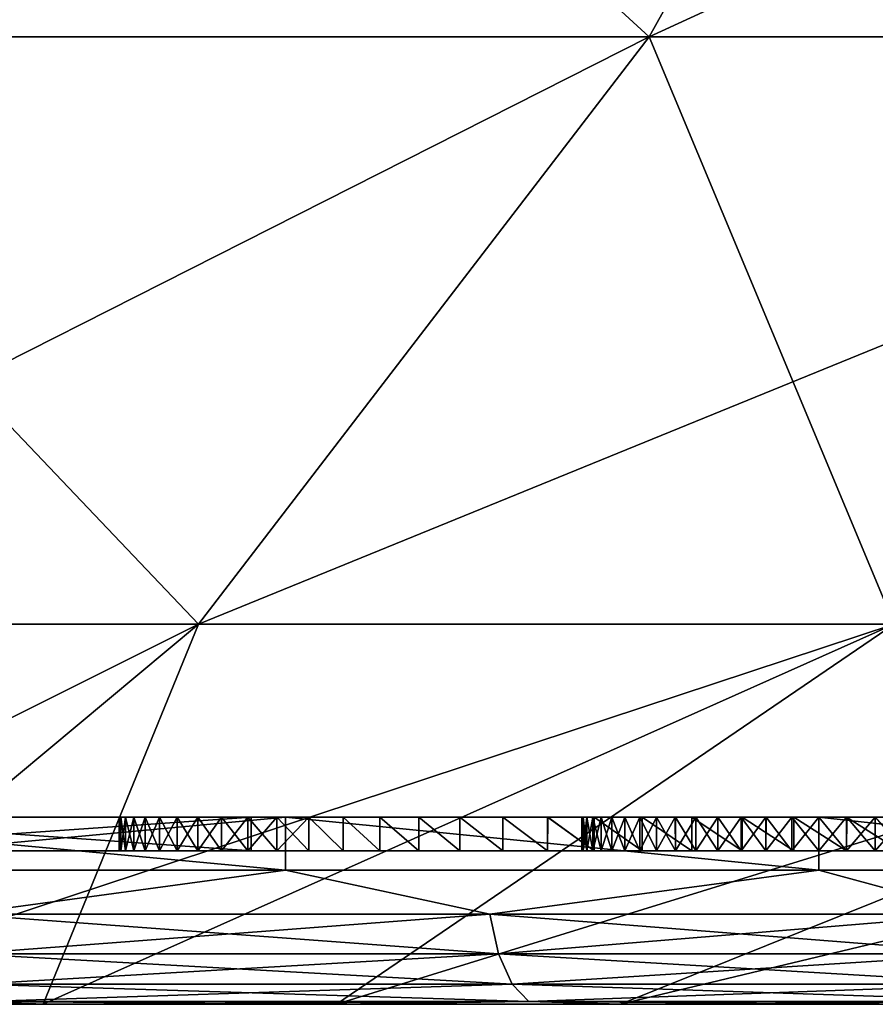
# Model space of a CAD drawing. Header units: metres. Extents: x -109 to 109, y -108 to 40.
# Tile 168 of 230: x 77.82 to 79.08, y -108.23 to -106.77. Entities that reach past the tile are written whole.
import ezdxf

# ---------------------------------------------------------------- set-up
doc = ezdxf.new("R2010")
doc.units = ezdxf.units.M
doc.layers.add('solid_K_24_42_17_000C74_XXXX', color=7, linetype='CONTINUOUS')

msp = doc.modelspace()

# ---------------------------------------------------------------- linework, layer by layer
at = {"layer": 'solid_K_24_42_17_000C74_XXXX'}
for points in [[(79.402718, -105.622948, -16.462139), (78.749039, -106.793419, -12.754913), (77.253075, -106.793419, -12.929766)], [(77.471954, -105.622948, -16.687813), (79.402718, -105.622948, -16.462139), (77.253075, -106.793419, -12.929766)], [(77.471954, -105.622948, 16.687813), (77.253075, -106.793419, 12.929766), (78.749039, -106.793419, 12.754913)], [(79.402718, -105.622948, 16.462139), (77.471954, -105.622948, 16.687813), (78.749039, -106.793419, 12.754913)], [(81.294228, -105.622948, -16.013844), (80.214584, -106.793419, -12.407572), (78.749039, -106.793419, -12.754913)], [(79.402718, -105.622948, -16.462139), (81.294228, -105.622948, -16.013844), (78.749039, -106.793419, -12.754913)], [(79.402718, -105.622948, 16.462139), (78.749039, -106.793419, 12.754913), (80.214584, -106.793419, 12.407572)], [(78.749039, -106.793419, -12.754913), (78.081367, -107.663673, -8.968398), (77.02951, -107.663673, -9.091343)], [(77.253075, -106.793419, -12.929766), (78.749039, -106.793419, -12.754913), (77.02951, -107.663673, -9.091343)], [(77.253075, -106.793419, 12.929766), (77.02951, -107.663673, 9.091343), (78.081367, -107.663673, 8.968398)], [(78.749039, -106.793419, 12.754913), (77.253075, -106.793419, 12.929766), (78.081367, -107.663673, 8.968398)], [(80.214584, -106.793419, -12.407572), (79.111847, -107.663673, -8.724172), (78.081367, -107.663673, -8.968398)], [(78.749039, -106.793419, -12.754913), (80.214584, -106.793419, -12.407572), (78.081367, -107.663673, -8.968398)], [(78.749039, -106.793419, 12.754913), (78.081367, -107.663673, 8.968398), (79.111847, -107.663673, 8.724172)], [(80.214584, -106.793419, 12.407572), (78.749039, -106.793419, 12.754913), (79.111847, -107.663673, 8.724172)], [(76.955063, -108.226677, -5.201014), (77.02951, -107.663673, -9.091343), (78.081367, -107.663673, -8.968398)], [(77.406631, -108.226677, -5.141561), (76.955063, -108.226677, -5.201014), (78.081367, -107.663673, -8.968398)], [(77.406563, -108.226677, 5.141572), (78.081367, -107.663673, 8.968398), (77.02951, -107.663673, 9.091343)], [(77.406563, -108.226677, 5.141572), (77.851234, -108.226677, 5.042994), (78.081367, -107.663673, 8.968398)], [(77.406631, -108.226677, -5.141561), (78.081367, -107.663673, -8.968398), (79.111847, -107.663673, -8.724172)], [(77.851303, -108.226677, -5.042977), (77.406631, -108.226677, -5.141561), (79.111847, -107.663673, -8.724172)], [(77.851234, -108.226677, 5.042994), (79.111847, -107.663673, 8.724172), (78.081367, -107.663673, 8.968398)], [(77.851234, -108.226677, 5.042994), (78.285622, -108.226677, 4.906036), (79.111847, -107.663673, 8.724172)], [(78.285683, -108.226677, -4.906013), (77.851303, -108.226677, -5.042977), (79.111847, -107.663673, -8.724172)], [(78.285622, -108.226677, 4.906036), (80.107002, -107.663673, 8.361965), (79.111847, -107.663673, 8.724172)], [(78.285622, -108.226677, 4.906036), (78.706413, -108.226677, 4.73174), (80.107002, -107.663673, 8.361965)], [(78.285683, -108.226677, -4.906013), (79.111847, -107.663673, -8.724172), (80.107002, -107.663673, -8.361965)], [(78.706474, -108.226677, -4.731712), (78.285683, -108.226677, -4.906013), (80.107002, -107.663673, -8.361965)], [(78.706413, -108.226677, 4.73174), (79.110413, -108.226677, 4.521433), (80.107002, -107.663673, 8.361965)], [(78.706474, -108.226677, -4.731712), (80.107002, -107.663673, -8.361965), (81.053375, -107.663673, -7.886677)], [(79.110474, -108.226677, -4.5214), (78.706474, -108.226677, -4.731712), (81.053375, -107.663673, -7.886677)], [(77.368256, -108.027771, -4.924036), (78.21006, -107.949371, -4.698476), (77.368202, -107.949371, -4.924044)], [(77.442856, -107.949371, -1.5), (77.368202, -107.949371, -4.924044), (78.21006, -107.949371, -4.698476)], [(78.210075, -108.027771, 4.698472), (77.368202, -107.949371, 4.924044), (78.21006, -107.949371, 4.698476)], [(78.159096, -107.949371, 1.5), (78.21006, -107.949371, 4.698476), (77.368202, -107.949371, 4.924044)], [(78.210075, -108.027771, 4.698472), (77.368217, -108.027771, 4.924043), (77.368202, -107.949371, 4.924044)], [(77.454109, -107.949371, 1.5), (78.159096, -107.949371, 1.5), (77.368202, -107.949371, 4.924044)], [(77.368256, -108.027771, -4.924036), (78.210121, -108.027771, -4.698457), (78.21006, -107.949371, -4.698476)], [(77.965988, -107.949371, -0.08642), (77.442856, -107.949371, -1.5), (78.21006, -107.949371, -4.698476)], [(78.023552, -107.949371, 0.425948), (78.159096, -107.949371, 1.5), (77.442856, -107.949371, -1.5)], [(77.442856, -107.999374, -1.5), (77.442856, -107.949371, -1.5), (78.159096, -107.949371, 1.5)], [(78.002098, -107.949371, 0.342618), (78.023552, -107.949371, 0.425948), (77.442856, -107.949371, -1.5)], [(77.985291, -107.949371, 0.258033), (78.002098, -107.949371, 0.342618), (77.442856, -107.949371, -1.5)], [(77.973251, -107.949371, 0.172505), (77.985291, -107.949371, 0.258033), (77.442856, -107.949371, -1.5)], [(77.965988, -107.949371, 0.086334), (77.973251, -107.949371, 0.172505), (77.442856, -107.949371, -1.5)], [(77.963577, -107.949371, -0.000043), (77.965988, -107.949371, 0.086334), (77.442856, -107.949371, -1.5)], [(77.965988, -107.949371, -0.08642), (77.963577, -107.949371, -0.000043), (77.442856, -107.949371, -1.5)], [(78.159096, -107.999374, 1.5), (77.442856, -107.999374, -1.5), (78.159096, -107.949371, 1.5)], [(78.159096, -107.999374, 1.5), (78.159096, -107.949371, 1.5), (77.454109, -107.949371, 1.5)], [(77.454109, -107.999374, 1.5), (78.159096, -107.999374, 1.5), (77.454109, -107.949371, 1.5)], [(77.963577, -107.999374), (77.965988, -107.949371, 0.086334), (77.963577, -107.949371, -0.000043)], [(77.963577, -107.999374), (77.965988, -107.999374, 0.086374), (77.965988, -107.949371, 0.086334)], [(77.965988, -107.999374, -0.086374), (77.963577, -107.949371, -0.000043), (77.965988, -107.949371, -0.08642)], [(77.965988, -107.999374, -0.086374), (77.963577, -107.999374), (77.963577, -107.949371, -0.000043)], [(77.973259, -107.949371, -0.1726), (77.965988, -107.949371, -0.08642), (78.21006, -107.949371, -4.698476)], [(77.965988, -107.999374, 0.086374), (77.973251, -107.949371, 0.172505), (77.965988, -107.949371, 0.086334)], [(77.965988, -107.999374, 0.086374), (77.973251, -107.999374, 0.172547), (77.973251, -107.949371, 0.172505)], [(77.973251, -107.999374, -0.172547), (77.965988, -107.949371, -0.08642), (77.973259, -107.949371, -0.1726)], [(77.973251, -107.999374, -0.172547), (77.965988, -107.999374, -0.086374), (77.965988, -107.949371, -0.08642)], [(77.973251, -107.999374, 0.172547), (77.985291, -107.949371, 0.258033), (77.973251, -107.949371, 0.172505)], [(77.973251, -107.999374, 0.172547), (77.985298, -107.999374, 0.258073), (77.985291, -107.949371, 0.258033)], [(77.985298, -107.999374, -0.258073), (77.973251, -107.999374, -0.172547), (77.973259, -107.949371, -0.1726)], [(77.985306, -107.949371, -0.25813), (77.973259, -107.949371, -0.1726), (78.21006, -107.949371, -4.698476)], [(77.985298, -107.999374, -0.258073), (77.973259, -107.949371, -0.1726), (77.985306, -107.949371, -0.25813)], [(77.985298, -107.999374, 0.258073), (78.002098, -107.949371, 0.342618), (77.985291, -107.949371, 0.258033)], [(77.985298, -107.999374, 0.258073), (78.002106, -107.999374, 0.342651), (78.002098, -107.949371, 0.342618)], [(78.002106, -107.999374, -0.342651), (77.985298, -107.999374, -0.258073), (77.985306, -107.949371, -0.25813)], [(78.002113, -107.949371, -0.3427), (77.985306, -107.949371, -0.25813), (78.21006, -107.949371, -4.698476)], [(78.002106, -107.999374, -0.342651), (77.985306, -107.949371, -0.25813), (78.002113, -107.949371, -0.3427)], [(78.002106, -107.999374, 0.342651), (78.023552, -107.949371, 0.425948), (78.002098, -107.949371, 0.342618)], [(78.002106, -107.999374, 0.342651), (78.02356, -107.999374, 0.425974), (78.023552, -107.949371, 0.425948)], [(78.02356, -107.999374, -0.425974), (78.002106, -107.999374, -0.342651), (78.002113, -107.949371, -0.3427)], [(78.023575, -107.949371, -0.426021), (78.002113, -107.949371, -0.3427), (78.21006, -107.949371, -4.698476)], [(78.02356, -107.999374, -0.425974), (78.002113, -107.949371, -0.3427), (78.023575, -107.949371, -0.426021)], [(78.023552, -107.949371, 0.425948), (78.049652, -107.949371, 0.507892), (78.159096, -107.949371, 1.5)], [(78.02356, -107.999374, 0.425974), (78.049652, -107.949371, 0.507892), (78.023552, -107.949371, 0.425948)], [(78.02356, -107.999374, 0.425974), (78.04966, -107.999374, 0.507921), (78.049652, -107.949371, 0.507892)], [(78.04966, -107.999374, -0.507921), (78.02356, -107.999374, -0.425974), (78.023575, -107.949371, -0.426021)], [(78.049683, -107.949371, -0.507985), (78.023575, -107.949371, -0.426021), (78.21006, -107.949371, -4.698476)], [(78.04966, -107.999374, -0.507921), (78.023575, -107.949371, -0.426021), (78.049683, -107.949371, -0.507985)], [(78.049652, -107.949371, 0.507892), (78.080185, -107.949371, 0.587986), (78.159096, -107.949371, 1.5)], [(78.04966, -107.999374, 0.507921), (78.080185, -107.949371, 0.587986), (78.049652, -107.949371, 0.507892)], [(78.04966, -107.999374, 0.507921), (78.0802, -107.999374, 0.588015), (78.080185, -107.949371, 0.587986)], [(78.0802, -107.999374, -0.588015), (78.04966, -107.999374, -0.507921), (78.049683, -107.949371, -0.507985)], [(78.080231, -107.949371, -0.588086), (78.049683, -107.949371, -0.507985), (78.21006, -107.949371, -4.698476)], [(78.0802, -107.999374, -0.588015), (78.049683, -107.949371, -0.507985), (78.080231, -107.949371, -0.588086)], [(78.080185, -107.949371, 0.587986), (78.115128, -107.949371, 0.66609), (78.159096, -107.949371, 1.5)], [(78.0802, -107.999374, 0.588015), (78.115128, -107.949371, 0.66609), (78.080185, -107.949371, 0.587986)], [(78.0802, -107.999374, 0.588015), (78.115135, -107.999374, 0.666109), (78.115128, -107.949371, 0.66609)], [(78.115135, -107.999374, -0.666109), (78.0802, -107.999374, -0.588015), (78.080231, -107.949371, -0.588086)], [(78.115158, -107.949371, -0.666161), (78.080231, -107.949371, -0.588086), (78.21006, -107.949371, -4.698476)], [(78.115135, -107.999374, -0.666109), (78.080231, -107.949371, -0.588086), (78.115158, -107.949371, -0.666161)], [(78.115128, -107.949371, 0.66609), (78.154228, -107.949371, 0.741805), (78.159096, -107.949371, 1.5)], [(78.115135, -107.999374, 0.666109), (78.154228, -107.949371, 0.741805), (78.115128, -107.949371, 0.66609)], [(78.115135, -107.999374, 0.666109), (78.154236, -107.999374, 0.741816), (78.154228, -107.949371, 0.741805)], [(78.154236, -107.999374, -0.741816), (78.115135, -107.999374, -0.666109), (78.115158, -107.949371, -0.666161)], [(78.154259, -107.949371, -0.741862), (78.115158, -107.949371, -0.666161), (78.21006, -107.949371, -4.698476)], [(78.154236, -107.999374, -0.741816), (78.115158, -107.949371, -0.666161), (78.154259, -107.949371, -0.741862)], [(78.154228, -107.949371, 0.741805), (78.197456, -107.949371, 0.815048), (78.159096, -107.949371, 1.5)], [(78.154236, -107.999374, 0.741816), (78.197456, -107.949371, 0.815048), (78.154228, -107.949371, 0.741805)], [(78.154236, -107.999374, 0.741816), (78.197464, -107.999374, 0.815057), (78.197456, -107.949371, 0.815048)], [(78.197464, -107.999374, -0.815057), (78.154236, -107.999374, -0.741816), (78.154259, -107.949371, -0.741862)], [(78.19751, -107.949371, -0.815127), (78.154259, -107.949371, -0.741862), (78.21006, -107.949371, -4.698476)], [(78.197464, -107.999374, -0.815057), (78.154259, -107.949371, -0.741862), (78.19751, -107.949371, -0.815127)], [(78.197456, -107.949371, 0.815048), (78.21006, -107.949371, 4.698476), (78.159096, -107.949371, 1.5)], [(78.197456, -107.949371, 0.815048), (78.244522, -107.949371, 0.885439), (78.21006, -107.949371, 4.698476)], [(78.197464, -107.999374, 0.815057), (78.244522, -107.949371, 0.885439), (78.197456, -107.949371, 0.815048)], [(78.197464, -107.999374, 0.815057), (78.24453, -107.999374, 0.885446), (78.244522, -107.949371, 0.885439)], [(78.24453, -107.999374, -0.885446), (78.197464, -107.999374, -0.815057), (78.19751, -107.949371, -0.815127)], [(78.244583, -107.949371, -0.885521), (78.19751, -107.949371, -0.815127), (78.21006, -107.949371, -4.698476)], [(78.24453, -107.999374, -0.885446), (78.19751, -107.949371, -0.815127), (78.244583, -107.949371, -0.885521)], [(79.000015, -108.027771, -4.330121), (78.999969, -107.949371, -4.330141), (78.21006, -107.949371, -4.698476)], [(78.244583, -107.949371, -0.885521), (78.21006, -107.949371, -4.698476), (78.999969, -107.949371, -4.330141)], [(78.210121, -108.027771, -4.698457), (79.000015, -108.027771, -4.330121), (78.21006, -107.949371, -4.698476)], [(78.999977, -108.027771, 4.330142), (78.21006, -107.949371, 4.698476), (78.999969, -107.949371, 4.330141)], [(78.963326, -107.949371, 1.424187), (78.999969, -107.949371, 4.330141), (78.21006, -107.949371, 4.698476)], [(78.999977, -108.027771, 4.330142), (78.210075, -108.027771, 4.698472), (78.21006, -107.949371, 4.698476)], [(78.886772, -107.949371, 1.39567), (78.963326, -107.949371, 1.424187), (78.21006, -107.949371, 4.698476)], [(78.811829, -107.949371, 1.362758), (78.886772, -107.949371, 1.39567), (78.21006, -107.949371, 4.698476)], [(78.73851, -107.949371, 1.325446), (78.811829, -107.949371, 1.362758), (78.21006, -107.949371, 4.698476)], [(78.667366, -107.949371, 1.283973), (78.73851, -107.949371, 1.325446), (78.21006, -107.949371, 4.698476)], [(78.598442, -107.949371, 1.238356), (78.667366, -107.949371, 1.283973), (78.21006, -107.949371, 4.698476)], [(78.532059, -107.949371, 1.188749), (78.598442, -107.949371, 1.238356), (78.21006, -107.949371, 4.698476)], [(78.468216, -107.949371, 1.135162), (78.532059, -107.949371, 1.188749), (78.21006, -107.949371, 4.698476)], [(78.407433, -107.949371, 1.077947), (78.468216, -107.949371, 1.135162), (78.21006, -107.949371, 4.698476)], [(78.349724, -107.949371, 1.017118), (78.407433, -107.949371, 1.077947), (78.21006, -107.949371, 4.698476)], [(78.29541, -107.949371, 0.952935), (78.349724, -107.949371, 1.017118), (78.21006, -107.949371, 4.698476)], [(78.244522, -107.949371, 0.885439), (78.29541, -107.949371, 0.952935), (78.21006, -107.949371, 4.698476)], [(78.295418, -107.999374, 0.952938), (78.29541, -107.949371, 0.952935), (78.244522, -107.949371, 0.885439)], [(78.24453, -107.999374, 0.885446), (78.295418, -107.999374, 0.952938), (78.244522, -107.949371, 0.885439)], [(78.295418, -107.999374, -0.952938), (78.24453, -107.999374, -0.885446), (78.244583, -107.949371, -0.885521)], [(78.295456, -107.949371, -0.952988), (78.244583, -107.949371, -0.885521), (78.999969, -107.949371, -4.330141)], [(78.295418, -107.999374, -0.952938), (78.244583, -107.949371, -0.885521), (78.295456, -107.949371, -0.952988)], [(78.349724, -107.999374, 1.017118), (78.349724, -107.949371, 1.017118), (78.29541, -107.949371, 0.952935)], [(78.295418, -107.999374, 0.952938), (78.349724, -107.999374, 1.017118), (78.29541, -107.949371, 0.952935)], [(78.349724, -107.999374, -1.017118), (78.295418, -107.999374, -0.952938), (78.295456, -107.949371, -0.952988)], [(78.349762, -107.949371, -1.017156), (78.295456, -107.949371, -0.952988), (78.999969, -107.949371, -4.330141)], [(78.349724, -107.999374, -1.017118), (78.295456, -107.949371, -0.952988), (78.349762, -107.949371, -1.017156)], [(78.407433, -107.999374, 1.077944), (78.407433, -107.949371, 1.077947), (78.349724, -107.949371, 1.017118)], [(78.349724, -107.999374, 1.017118), (78.407433, -107.999374, 1.077944), (78.349724, -107.949371, 1.017118)], [(78.407433, -107.999374, -1.077944), (78.349724, -107.999374, -1.017118), (78.349762, -107.949371, -1.017156)], [(78.407486, -107.949371, -1.077993), (78.349762, -107.949371, -1.017156), (78.999969, -107.949371, -4.330141)], [(78.407433, -107.999374, -1.077944), (78.349762, -107.949371, -1.017156), (78.407486, -107.949371, -1.077993)], [(78.468216, -107.999374, 1.135158), (78.468216, -107.949371, 1.135162), (78.407433, -107.949371, 1.077947)], [(78.407433, -107.999374, 1.077944), (78.468216, -107.999374, 1.135158), (78.407433, -107.949371, 1.077947)], [(78.468216, -107.999374, -1.135158), (78.407433, -107.999374, -1.077944), (78.407486, -107.949371, -1.077993)], [(78.468262, -107.949371, -1.135206), (78.407486, -107.949371, -1.077993), (78.999969, -107.949371, -4.330141)], [(78.468216, -107.999374, -1.135158), (78.407486, -107.949371, -1.077993), (78.468262, -107.949371, -1.135206)], [(78.532051, -107.999374, 1.188745), (78.532059, -107.949371, 1.188749), (78.468216, -107.949371, 1.135162)], [(78.468216, -107.999374, 1.135158), (78.532051, -107.999374, 1.188745), (78.468216, -107.949371, 1.135162)], [(78.532051, -107.999374, -1.188745), (78.468216, -107.999374, -1.135158), (78.468262, -107.949371, -1.135206)], [(78.532089, -107.949371, -1.188778), (78.468262, -107.949371, -1.135206), (78.999969, -107.949371, -4.330141)], [(78.532051, -107.999374, -1.188745), (78.468262, -107.949371, -1.135206), (78.532089, -107.949371, -1.188778)], [(78.532051, -107.999374, 1.188745), (78.598442, -107.999374, 1.238352), (78.532059, -107.949371, 1.188749)], [(78.598442, -107.999374, -1.238352), (78.532051, -107.999374, -1.188745), (78.532089, -107.949371, -1.188778)], [(78.598442, -107.999374, 1.238352), (78.598442, -107.949371, 1.238356), (78.532059, -107.949371, 1.188749)], [(78.59848, -107.949371, -1.238378), (78.532089, -107.949371, -1.188778), (78.999969, -107.949371, -4.330141)], [(78.598442, -107.999374, -1.238352), (78.532089, -107.949371, -1.188778), (78.59848, -107.949371, -1.238378)], [(78.667358, -107.999374, 1.283969), (78.667366, -107.949371, 1.283973), (78.598442, -107.949371, 1.238356)], [(78.598442, -107.999374, 1.238352), (78.667358, -107.999374, 1.283969), (78.598442, -107.949371, 1.238356)], [(78.667358, -107.999374, -1.283969), (78.598442, -107.999374, -1.238352), (78.59848, -107.949371, -1.238378)], [(78.667404, -107.949371, -1.283995), (78.59848, -107.949371, -1.238378), (78.999969, -107.949371, -4.330141)], [(78.667358, -107.999374, -1.283969), (78.59848, -107.949371, -1.238378), (78.667404, -107.949371, -1.283995)], [(78.651115, -107.949371, 0.058838), (78.649284, -107.949371, 0.000206), (78.6511, -107.949371, -0.058483)], [(78.649284, -107.999374), (78.6511, -107.949371, -0.058483), (78.649284, -107.949371, 0.000206)], [(78.649284, -107.999374), (78.651108, -107.999374, -0.058647), (78.6511, -107.949371, -0.058483)], [(78.651108, -107.999374, 0.058647), (78.649284, -107.949371, 0.000206), (78.651115, -107.949371, 0.058838)], [(78.651108, -107.999374, 0.058647), (78.649284, -107.999374), (78.649284, -107.949371, 0.000206)], [(78.651115, -107.949371, 0.058838), (78.6511, -107.949371, -0.058483), (78.656487, -107.949371, -0.116837)], [(78.651108, -107.999374, -0.058647), (78.656487, -107.949371, -0.116837), (78.6511, -107.949371, -0.058483)], [(78.651108, -107.999374, -0.058647), (78.656502, -107.999374, -0.116969), (78.656487, -107.949371, -0.116837)], [(78.656502, -107.999374, 0.116969), (78.651108, -107.999374, 0.058647), (78.651115, -107.949371, 0.058838)], [(78.656525, -107.949371, 0.117127), (78.651115, -107.949371, 0.058838), (78.656487, -107.949371, -0.116837)], [(78.656502, -107.999374, 0.116969), (78.651115, -107.949371, 0.058838), (78.656525, -107.949371, 0.117127)], [(78.656525, -107.949371, 0.117127), (78.656487, -107.949371, -0.116837), (78.665443, -107.949371, -0.174448)], [(78.656502, -107.999374, -0.116969), (78.665443, -107.949371, -0.174448), (78.656487, -107.949371, -0.116837)], [(78.656502, -107.999374, -0.116969), (78.665482, -107.999374, -0.174646), (78.665443, -107.949371, -0.174448)], [(78.665482, -107.999374, 0.174646), (78.656502, -107.999374, 0.116969), (78.656525, -107.949371, 0.117127)], [(78.665504, -107.949371, 0.174763), (78.656525, -107.949371, 0.117127), (78.665443, -107.949371, -0.174448)], [(78.665482, -107.999374, 0.174646), (78.656525, -107.949371, 0.117127), (78.665504, -107.949371, 0.174763)], [(78.665504, -107.949371, 0.174763), (78.665443, -107.949371, -0.174448), (78.677849, -107.949371, -0.231077)], [(78.665482, -107.999374, -0.174646), (78.677849, -107.949371, -0.231077), (78.665443, -107.949371, -0.174448)], [(78.665482, -107.999374, -0.174646), (78.677917, -107.999374, -0.231339), (78.677849, -107.949371, -0.231077)], [(78.677917, -107.999374, 0.231339), (78.665482, -107.999374, 0.174646), (78.665504, -107.949371, 0.174763)], [(78.677933, -107.949371, 0.231427), (78.665504, -107.949371, 0.174763), (78.677849, -107.949371, -0.231077)], [(78.677917, -107.999374, 0.231339), (78.665504, -107.949371, 0.174763), (78.677933, -107.949371, 0.231427)], [(78.667358, -107.999374, 1.283969), (78.738503, -107.999374, 1.325441), (78.667366, -107.949371, 1.283973)], [(78.738503, -107.999374, -1.325441), (78.667358, -107.999374, -1.283969), (78.667404, -107.949371, -1.283995)], [(78.738503, -107.999374, 1.325441), (78.73851, -107.949371, 1.325446), (78.667366, -107.949371, 1.283973)], [(78.738541, -107.949371, -1.325464), (78.667404, -107.949371, -1.283995), (78.999969, -107.949371, -4.330141)], [(78.738503, -107.999374, -1.325441), (78.667404, -107.949371, -1.283995), (78.738541, -107.949371, -1.325464)], [(78.677933, -107.949371, 0.231427), (78.677849, -107.949371, -0.231077), (78.693657, -107.949371, -0.286455)], [(78.677917, -107.999374, -0.231339), (78.693657, -107.949371, -0.286455), (78.677849, -107.949371, -0.231077)], [(78.677917, -107.999374, -0.231339), (78.693718, -107.999374, -0.286677), (78.693657, -107.949371, -0.286455)], [(78.693718, -107.999374, 0.286677), (78.677917, -107.999374, 0.231339), (78.677933, -107.949371, 0.231427)], [(78.693756, -107.949371, 0.286785), (78.677933, -107.949371, 0.231427), (78.693657, -107.949371, -0.286455)], [(78.693718, -107.999374, 0.286677), (78.677933, -107.949371, 0.231427), (78.693756, -107.949371, 0.286785)], [(78.693756, -107.949371, 0.286785), (78.693657, -107.949371, -0.286455), (78.712677, -107.949371, -0.340271)], [(78.693718, -107.999374, -0.286677), (78.712677, -107.949371, -0.340271), (78.693657, -107.949371, -0.286455)], [(78.693718, -107.999374, -0.286677), (78.712746, -107.999374, -0.34044), (78.712677, -107.949371, -0.340271)], [(78.712746, -107.999374, 0.34044), (78.693718, -107.999374, 0.286677), (78.693756, -107.949371, 0.286785)], [(78.712791, -107.949371, 0.340568), (78.693756, -107.949371, 0.286785), (78.712677, -107.949371, -0.340271)], [(78.712746, -107.999374, 0.34044), (78.693756, -107.949371, 0.286785), (78.712791, -107.949371, 0.340568)], [(78.712791, -107.949371, 0.340568), (78.712677, -107.949371, -0.340271), (78.734779, -107.949371, -0.392178)], [(78.712746, -107.999374, -0.34044), (78.734779, -107.949371, -0.392178), (78.712677, -107.949371, -0.340271)], [(78.712746, -107.999374, -0.34044), (78.734863, -107.999374, -0.392357), (78.734779, -107.949371, -0.392178)], [(78.734863, -107.999374, 0.392357), (78.712746, -107.999374, 0.34044), (78.712791, -107.949371, 0.340568)], [(78.734901, -107.949371, 0.39245), (78.712791, -107.949371, 0.340568), (78.734779, -107.949371, -0.392178)], [(78.734863, -107.999374, 0.392357), (78.712791, -107.949371, 0.340568), (78.734901, -107.949371, 0.39245)], [(78.734901, -107.949371, 0.39245), (78.734779, -107.949371, -0.392178), (78.759773, -107.949371, -0.442017)], [(78.734863, -107.999374, -0.392357), (78.759773, -107.949371, -0.442017), (78.734779, -107.949371, -0.392178)], [(78.734863, -107.999374, -0.392357), (78.75988, -107.999374, -0.442217), (78.759773, -107.949371, -0.442017)], [(78.75988, -107.999374, 0.442217), (78.734863, -107.999374, 0.392357), (78.734901, -107.949371, 0.39245)], [(78.759911, -107.949371, 0.442273), (78.734901, -107.949371, 0.39245), (78.759773, -107.949371, -0.442017)], [(78.75988, -107.999374, 0.442217), (78.734901, -107.949371, 0.39245), (78.759911, -107.949371, 0.442273)], [(78.738503, -107.999374, 1.325441), (78.811813, -107.999374, 1.362752), (78.73851, -107.949371, 1.325446)], [(78.811813, -107.999374, -1.362752), (78.738503, -107.999374, -1.325441), (78.738541, -107.949371, -1.325464)], [(78.811813, -107.999374, 1.362752), (78.811829, -107.949371, 1.362758), (78.73851, -107.949371, 1.325446)], [(78.811852, -107.949371, -1.362771), (78.738541, -107.949371, -1.325464), (78.999969, -107.949371, -4.330141)], [(78.811813, -107.999374, -1.362752), (78.738541, -107.949371, -1.325464), (78.811852, -107.949371, -1.362771)], [(78.759911, -107.949371, 0.442273), (78.759773, -107.949371, -0.442017), (78.787506, -107.949371, -0.489567)], [(78.75988, -107.999374, -0.442217), (78.787506, -107.949371, -0.489567), (78.759773, -107.949371, -0.442017)], [(78.75988, -107.999374, -0.442217), (78.787636, -107.999374, -0.489773), (78.787506, -107.949371, -0.489567)], [(78.787636, -107.999374, 0.489773), (78.75988, -107.999374, 0.442217), (78.759911, -107.949371, 0.442273)], [(78.787674, -107.949371, 0.489835), (78.759911, -107.949371, 0.442273), (78.787506, -107.949371, -0.489567)], [(78.787636, -107.999374, 0.489773), (78.759911, -107.949371, 0.442273), (78.787674, -107.949371, 0.489835)], [(78.787674, -107.949371, 0.489835), (78.787506, -107.949371, -0.489567), (78.817764, -107.949371, -0.534669)], [(78.787636, -107.999374, -0.489773), (78.817764, -107.949371, -0.534669), (78.787506, -107.949371, -0.489567)], [(78.787636, -107.999374, -0.489773), (78.817909, -107.999374, -0.534867), (78.817764, -107.949371, -0.534669)], [(78.817909, -107.999374, 0.534867), (78.787636, -107.999374, 0.489773), (78.787674, -107.949371, 0.489835)], [(78.817963, -107.949371, 0.534942), (78.787674, -107.949371, 0.489835), (78.817764, -107.949371, -0.534669)], [(78.817909, -107.999374, 0.534867), (78.787674, -107.949371, 0.489835), (78.817963, -107.949371, 0.534942)], [(78.811813, -107.999374, 1.362752), (78.886757, -107.999374, 1.395664), (78.811829, -107.949371, 1.362758)], [(78.886757, -107.999374, -1.395664), (78.811813, -107.999374, -1.362752), (78.811852, -107.949371, -1.362771)], [(78.886757, -107.999374, 1.395664), (78.886772, -107.949371, 1.39567), (78.811829, -107.949371, 1.362758)], [(78.886795, -107.949371, -1.395678), (78.811852, -107.949371, -1.362771), (78.999969, -107.949371, -4.330141)], [(78.886757, -107.999374, -1.395664), (78.811852, -107.949371, -1.362771), (78.886795, -107.949371, -1.395678)], [(78.817963, -107.949371, 0.534942), (78.817764, -107.949371, -0.534669), (78.850357, -107.949371, -0.577122)], [(78.817909, -107.999374, -0.534867), (78.850357, -107.949371, -0.577122), (78.817764, -107.949371, -0.534669)], [(78.817909, -107.999374, -0.534867), (78.850479, -107.999374, -0.577279), (78.850357, -107.949371, -0.577122)], [(78.850479, -107.999374, 0.577279), (78.817909, -107.999374, 0.534867), (78.817963, -107.949371, 0.534942)], [(78.85054, -107.949371, 0.577347), (78.817963, -107.949371, 0.534942), (78.850357, -107.949371, -0.577122)], [(78.850479, -107.999374, 0.577279), (78.817963, -107.949371, 0.534942), (78.85054, -107.949371, 0.577347)], [(78.85054, -107.949371, 0.577347), (78.850357, -107.949371, -0.577122), (78.885071, -107.949371, -0.616831)], [(78.850479, -107.999374, -0.577279), (78.885071, -107.949371, -0.616831), (78.850357, -107.949371, -0.577122)], [(78.850479, -107.999374, -0.577279), (78.885185, -107.999374, -0.616952), (78.885071, -107.949371, -0.616831)], [(78.885185, -107.999374, 0.616952), (78.850479, -107.999374, 0.577279), (78.85054, -107.949371, 0.577347)], [(78.885239, -107.949371, 0.617007), (78.85054, -107.949371, 0.577347), (78.885071, -107.949371, -0.616831)], [(78.885185, -107.999374, 0.616952), (78.85054, -107.949371, 0.577347), (78.885239, -107.949371, 0.617007)], [(78.885239, -107.949371, 0.617007), (78.885071, -107.949371, -0.616831), (78.921692, -107.949371, -0.653643)], [(78.885185, -107.999374, -0.616952), (78.921692, -107.949371, -0.653643), (78.885071, -107.949371, -0.616831)], [(78.885185, -107.999374, -0.616952), (78.921844, -107.999374, -0.653784), (78.921692, -107.949371, -0.653643)], [(78.921844, -107.999374, 0.653784), (78.885185, -107.999374, 0.616952), (78.885239, -107.949371, 0.617007)], [(78.92189, -107.949371, 0.653826), (78.885239, -107.949371, 0.617007), (78.921692, -107.949371, -0.653643)], [(78.921844, -107.999374, 0.653784), (78.885239, -107.949371, 0.617007), (78.92189, -107.949371, 0.653826)], [(78.886757, -107.999374, 1.395664), (78.963318, -107.999374, 1.424182), (78.886772, -107.949371, 1.39567)], [(78.963318, -107.999374, -1.424182), (78.886757, -107.999374, -1.395664), (78.886795, -107.949371, -1.395678)], [(78.963318, -107.999374, 1.424182), (78.963326, -107.949371, 1.424187), (78.886772, -107.949371, 1.39567)], [(78.963348, -107.949371, -1.424194), (78.886795, -107.949371, -1.395678), (78.999969, -107.949371, -4.330141)], [(78.963318, -107.999374, -1.424182), (78.886795, -107.949371, -1.395678), (78.963348, -107.949371, -1.424194)], [(78.92189, -107.949371, 0.653826), (78.921692, -107.949371, -0.653643), (78.960045, -107.949371, -0.687528)], [(78.921844, -107.999374, -0.653784), (78.960045, -107.949371, -0.687528), (78.921692, -107.949371, -0.653643)], [(78.921844, -107.999374, -0.653784), (78.960236, -107.999374, -0.687687), (78.960045, -107.949371, -0.687528)], [(78.960236, -107.999374, 0.687687), (78.921844, -107.999374, 0.653784), (78.92189, -107.949371, 0.653826)], [(78.960274, -107.949371, 0.687718), (78.92189, -107.949371, 0.653826), (78.960045, -107.949371, -0.687528)], [(78.960236, -107.999374, 0.687687), (78.92189, -107.949371, 0.653826), (78.960274, -107.949371, 0.687718)], [(78.960274, -107.949371, 0.687718), (78.960045, -107.949371, -0.687528), (78.999969, -107.949371, -0.718423)], [(78.960236, -107.999374, -0.687687), (78.999969, -107.949371, -0.718423), (78.960045, -107.949371, -0.687528)], [(78.960236, -107.999374, -0.687687), (79.000122, -107.999374, -0.718539), (78.999969, -107.949371, -0.718423)], [(79.000122, -107.999374, 0.718539), (78.960236, -107.999374, 0.687687), (78.960274, -107.949371, 0.687718)], [(79.00016, -107.949371, 0.718569), (78.960274, -107.949371, 0.687718), (78.999969, -107.949371, -0.718423)], [(79.000122, -107.999374, 0.718539), (78.960274, -107.949371, 0.687718), (79.00016, -107.949371, 0.718569)], [(78.963318, -107.999374, 1.424182), (79.041191, -107.999374, 1.448223), (78.963326, -107.949371, 1.424187)], [(79.041191, -107.999374, -1.448223), (78.963318, -107.999374, -1.424182), (78.963348, -107.949371, -1.424194)], [(78.963326, -107.949371, 1.424187), (79.041214, -107.949371, 1.448228), (78.999969, -107.949371, 4.330141)], [(79.041191, -107.999374, 1.448223), (79.041214, -107.949371, 1.448228), (78.963326, -107.949371, 1.424187)], [(79.041229, -107.949371, -1.448233), (78.963348, -107.949371, -1.424194), (78.999969, -107.949371, -4.330141)], [(79.041191, -107.999374, -1.448223), (78.963348, -107.949371, -1.424194), (79.041229, -107.949371, -1.448233)], [(79.713951, -108.027771, -3.830213), (79.713928, -107.949371, -3.830226), (78.999969, -107.949371, -4.330141)], [(79.041229, -107.949371, -1.448233), (78.999969, -107.949371, -4.330141), (79.713928, -107.949371, -3.830226)], [(79.000015, -108.027771, -4.330121), (79.713951, -108.027771, -3.830213), (78.999969, -107.949371, -4.330141)], [(79.713913, -108.027771, 3.830243), (78.999969, -107.949371, 4.330141), (79.713928, -107.949371, 3.830226)], [(79.684448, -107.949371, 1.475217), (79.713928, -107.949371, 3.830226), (78.999969, -107.949371, 4.330141)], [(79.713913, -108.027771, 3.830243), (78.999977, -108.027771, 4.330142), (78.999969, -107.949371, 4.330141)], [(79.604378, -107.949371, 1.488038), (79.684448, -107.949371, 1.475217), (78.999969, -107.949371, 4.330141)], [(79.523666, -107.949371, 1.49625), (79.604378, -107.949371, 1.488038), (78.999969, -107.949371, 4.330141)], [(79.442688, -107.949371, 1.499829), (79.523666, -107.949371, 1.49625), (78.999969, -107.949371, 4.330141)], [(79.361534, -107.949371, 1.498757), (79.442688, -107.949371, 1.499829), (78.999969, -107.949371, 4.330141)], [(79.280632, -107.949371, 1.493052), (79.361534, -107.949371, 1.498757), (78.999969, -107.949371, 4.330141)], [(79.200134, -107.949371, 1.482715), (79.280632, -107.949371, 1.493052), (78.999969, -107.949371, 4.330141)], [(79.120323, -107.949371, 1.467777), (79.200134, -107.949371, 1.482715), (78.999969, -107.949371, 4.330141)], [(79.041214, -107.949371, 1.448228), (79.120323, -107.949371, 1.467777), (78.999969, -107.949371, 4.330141)], [(79.00016, -107.949371, 0.718569), (78.999969, -107.949371, -0.718423), (79.041252, -107.949371, -0.746274)], [(79.000122, -107.999374, -0.718539), (79.041252, -107.949371, -0.746274), (78.999969, -107.949371, -0.718423)], [(79.000122, -107.999374, -0.718539), (79.041359, -107.999374, -0.746343), (79.041252, -107.949371, -0.746274)], [(79.041359, -107.999374, 0.746343), (79.000122, -107.999374, 0.718539), (79.00016, -107.949371, 0.718569)], [(79.041405, -107.949371, 0.746371), (79.00016, -107.949371, 0.718569), (79.041252, -107.949371, -0.746274)], [(79.041359, -107.999374, 0.746343), (79.00016, -107.949371, 0.718569), (79.041405, -107.949371, 0.746371)], [(79.041191, -107.999374, 1.448223), (79.1203, -107.999374, 1.467772), (79.041214, -107.949371, 1.448228)], [(79.1203, -107.999374, -1.467772), (79.041191, -107.999374, -1.448223), (79.041229, -107.949371, -1.448233)], [(79.1203, -107.999374, 1.467772), (79.120323, -107.949371, 1.467777), (79.041214, -107.949371, 1.448228)], [(79.120331, -107.949371, -1.467779), (79.041229, -107.949371, -1.448233), (79.713928, -107.949371, -3.830226)], [(79.1203, -107.999374, -1.467772), (79.041229, -107.949371, -1.448233), (79.120331, -107.949371, -1.467779)], [(79.041405, -107.949371, 0.746371), (79.041252, -107.949371, -0.746274), (79.083649, -107.949371, -0.770997)], [(79.041359, -107.999374, -0.746343), (79.083649, -107.949371, -0.770997), (79.041252, -107.949371, -0.746274)], [(79.041359, -107.999374, -0.746343), (79.083786, -107.999374, -0.771065), (79.083649, -107.949371, -0.770997)], [(79.083786, -107.999374, 0.771065), (79.041359, -107.999374, 0.746343), (79.041405, -107.949371, 0.746371)], [(79.083809, -107.949371, 0.771079), (79.041405, -107.949371, 0.746371), (79.083649, -107.949371, -0.770997)], [(79.083786, -107.999374, 0.771065), (79.041405, -107.949371, 0.746371), (79.083809, -107.949371, 0.771079)], [(79.083809, -107.949371, 0.771079), (79.083649, -107.949371, -0.770997), (79.127075, -107.949371, -0.792619)], [(79.083786, -107.999374, -0.771065), (79.127075, -107.949371, -0.792619), (79.083649, -107.949371, -0.770997)], [(79.083786, -107.999374, -0.771065), (79.127235, -107.999374, -0.792692), (79.127075, -107.949371, -0.792619)], [(79.127235, -107.999374, 0.792692), (79.083786, -107.999374, 0.771065), (79.083809, -107.949371, 0.771079)], [(77.454109, -107.999374, 1.5), (77.442856, -107.999374, -1.5), (78.159096, -107.999374, 1.5)], [(78.651108, -107.999374, 0.058647), (77.965988, -107.999374, 0.086374), (77.963577, -107.999374)], [(78.649284, -107.999374), (77.963577, -107.999374), (77.965988, -107.999374, -0.086374)], [(78.651108, -107.999374, 0.058647), (77.963577, -107.999374), (78.649284, -107.999374)], [(78.656502, -107.999374, 0.116969), (77.973251, -107.999374, 0.172547), (77.965988, -107.999374, 0.086374)], [(78.656502, -107.999374, 0.116969), (77.965988, -107.999374, 0.086374), (78.651108, -107.999374, 0.058647)], [(78.656502, -107.999374, -0.116969), (77.965988, -107.999374, -0.086374), (77.973251, -107.999374, -0.172547)], [(78.651108, -107.999374, -0.058647), (77.965988, -107.999374, -0.086374), (78.656502, -107.999374, -0.116969)], [(78.649284, -107.999374), (77.965988, -107.999374, -0.086374), (78.651108, -107.999374, -0.058647)], [(78.677917, -107.999374, 0.231339), (77.985298, -107.999374, 0.258073), (77.973251, -107.999374, 0.172547)], [(78.665482, -107.999374, 0.174646), (77.973251, -107.999374, 0.172547), (78.656502, -107.999374, 0.116969)], [(78.677917, -107.999374, 0.231339), (77.973251, -107.999374, 0.172547), (78.665482, -107.999374, 0.174646)], [(78.665482, -107.999374, -0.174646), (77.973251, -107.999374, -0.172547), (77.985298, -107.999374, -0.258073)], [(78.656502, -107.999374, -0.116969), (77.973251, -107.999374, -0.172547), (78.665482, -107.999374, -0.174646)], [(78.712746, -107.999374, 0.34044), (78.002106, -107.999374, 0.342651), (77.985298, -107.999374, 0.258073)], [(78.693718, -107.999374, 0.286677), (77.985298, -107.999374, 0.258073), (78.677917, -107.999374, 0.231339)], [(78.712746, -107.999374, 0.34044), (77.985298, -107.999374, 0.258073), (78.693718, -107.999374, 0.286677)], [(78.693718, -107.999374, -0.286677), (77.985298, -107.999374, -0.258073), (78.002106, -107.999374, -0.342651)], [(78.677917, -107.999374, -0.231339), (77.985298, -107.999374, -0.258073), (78.693718, -107.999374, -0.286677)], [(78.665482, -107.999374, -0.174646), (77.985298, -107.999374, -0.258073), (78.677917, -107.999374, -0.231339)], [(78.734863, -107.999374, 0.392357), (78.02356, -107.999374, 0.425974), (78.002106, -107.999374, 0.342651)], [(78.734863, -107.999374, 0.392357), (78.002106, -107.999374, 0.342651), (78.712746, -107.999374, 0.34044)], [(78.734863, -107.999374, -0.392357), (78.002106, -107.999374, -0.342651), (78.02356, -107.999374, -0.425974)], [(78.712746, -107.999374, -0.34044), (78.002106, -107.999374, -0.342651), (78.734863, -107.999374, -0.392357)], [(78.693718, -107.999374, -0.286677), (78.002106, -107.999374, -0.342651), (78.712746, -107.999374, -0.34044)], [(78.787636, -107.999374, 0.489773), (78.04966, -107.999374, 0.507921), (78.02356, -107.999374, 0.425974)], [(78.75988, -107.999374, 0.442217), (78.02356, -107.999374, 0.425974), (78.734863, -107.999374, 0.392357)], [(78.787636, -107.999374, 0.489773), (78.02356, -107.999374, 0.425974), (78.75988, -107.999374, 0.442217)], [(78.75988, -107.999374, -0.442217), (78.02356, -107.999374, -0.425974), (78.04966, -107.999374, -0.507921)], [(78.734863, -107.999374, -0.392357), (78.02356, -107.999374, -0.425974), (78.75988, -107.999374, -0.442217)], [(78.850479, -107.999374, 0.577279), (78.0802, -107.999374, 0.588015), (78.04966, -107.999374, 0.507921)], [(78.817909, -107.999374, 0.534867), (78.04966, -107.999374, 0.507921), (78.787636, -107.999374, 0.489773)], [(78.850479, -107.999374, 0.577279), (78.04966, -107.999374, 0.507921), (78.817909, -107.999374, 0.534867)], [(78.817909, -107.999374, -0.534867), (78.04966, -107.999374, -0.507921), (78.0802, -107.999374, -0.588015)], [(78.787636, -107.999374, -0.489773), (78.04966, -107.999374, -0.507921), (78.817909, -107.999374, -0.534867)], [(78.75988, -107.999374, -0.442217), (78.04966, -107.999374, -0.507921), (78.787636, -107.999374, -0.489773)], [(78.921844, -107.999374, 0.653784), (78.115135, -107.999374, 0.666109), (78.0802, -107.999374, 0.588015)], [(78.885185, -107.999374, 0.616952), (78.0802, -107.999374, 0.588015), (78.850479, -107.999374, 0.577279)], [(78.921844, -107.999374, 0.653784), (78.0802, -107.999374, 0.588015), (78.885185, -107.999374, 0.616952)], [(78.885185, -107.999374, -0.616952), (78.0802, -107.999374, -0.588015), (78.115135, -107.999374, -0.666109)], [(78.850479, -107.999374, -0.577279), (78.0802, -107.999374, -0.588015), (78.885185, -107.999374, -0.616952)], [(78.817909, -107.999374, -0.534867), (78.0802, -107.999374, -0.588015), (78.850479, -107.999374, -0.577279)], [(79.000122, -107.999374, 0.718539), (78.154236, -107.999374, 0.741816), (78.115135, -107.999374, 0.666109)], [(78.960236, -107.999374, 0.687687), (78.115135, -107.999374, 0.666109), (78.921844, -107.999374, 0.653784)], [(79.000122, -107.999374, 0.718539), (78.115135, -107.999374, 0.666109), (78.960236, -107.999374, 0.687687)], [(78.960236, -107.999374, -0.687687), (78.115135, -107.999374, -0.666109), (78.154236, -107.999374, -0.741816)], [(78.921844, -107.999374, -0.653784), (78.115135, -107.999374, -0.666109), (78.960236, -107.999374, -0.687687)], [(78.885185, -107.999374, -0.616952), (78.115135, -107.999374, -0.666109), (78.921844, -107.999374, -0.653784)], [(79.171547, -107.999374, 0.811199), (78.197464, -107.999374, 0.815057), (78.154236, -107.999374, 0.741816)], [(79.041359, -107.999374, 0.746343), (78.154236, -107.999374, 0.741816), (79.000122, -107.999374, 0.718539)], [(79.083786, -107.999374, 0.771065), (78.154236, -107.999374, 0.741816), (79.041359, -107.999374, 0.746343)], [(79.127235, -107.999374, 0.792692), (78.154236, -107.999374, 0.741816), (79.083786, -107.999374, 0.771065)], [(79.171547, -107.999374, 0.811199), (78.154236, -107.999374, 0.741816), (79.127235, -107.999374, 0.792692)], [(79.041359, -107.999374, -0.746343), (78.154236, -107.999374, -0.741816), (78.197464, -107.999374, -0.815057)], [(79.000122, -107.999374, -0.718539), (78.154236, -107.999374, -0.741816), (79.041359, -107.999374, -0.746343)], [(78.960236, -107.999374, -0.687687), (78.154236, -107.999374, -0.741816), (79.000122, -107.999374, -0.718539)], [(79.40094, -107.999374, 0.856861), (78.24453, -107.999374, 0.885446), (78.197464, -107.999374, 0.815057)], [(79.216568, -107.999374, 0.826585), (78.197464, -107.999374, 0.815057), (79.171547, -107.999374, 0.811199)], [(79.262108, -107.999374, 0.838833), (78.197464, -107.999374, 0.815057), (79.216568, -107.999374, 0.826585)], [(79.308083, -107.999374, 0.847958), (78.197464, -107.999374, 0.815057), (79.262108, -107.999374, 0.838833)], [(79.354424, -107.999374, 0.853969), (78.197464, -107.999374, 0.815057), (79.308083, -107.999374, 0.847958)], [(79.40094, -107.999374, 0.856861), (78.197464, -107.999374, 0.815057), (79.354424, -107.999374, 0.853969)], [(79.216568, -107.999374, -0.826585), (78.197464, -107.999374, -0.815057), (78.24453, -107.999374, -0.885446)], [(79.171547, -107.999374, -0.811199), (78.197464, -107.999374, -0.815057), (79.216568, -107.999374, -0.826585)], [(79.127235, -107.999374, -0.792692), (78.197464, -107.999374, -0.815057), (79.171547, -107.999374, -0.811199)], [(79.083786, -107.999374, -0.771065), (78.197464, -107.999374, -0.815057), (79.127235, -107.999374, -0.792692)], [(79.041359, -107.999374, -0.746343), (78.197464, -107.999374, -0.815057), (79.083786, -107.999374, -0.771065)], [(78.24453, -107.999374, 0.885446), (79.764, -107.999374, 1.457779), (78.295418, -107.999374, 0.952938)], [(79.40094, -107.999374, 0.856861), (79.764, -107.999374, 1.457779), (78.24453, -107.999374, 0.885446)], [(79.447433, -107.999374, -0.856632), (78.24453, -107.999374, -0.885446), (78.295418, -107.999374, -0.952938)], [(79.40094, -107.999374, -0.856861), (78.24453, -107.999374, -0.885446), (79.447433, -107.999374, -0.856632)], [(79.354424, -107.999374, -0.853969), (78.24453, -107.999374, -0.885446), (79.40094, -107.999374, -0.856861)], [(79.308083, -107.999374, -0.847958), (78.24453, -107.999374, -0.885446), (79.354424, -107.999374, -0.853969)], [(79.262108, -107.999374, -0.838833), (78.24453, -107.999374, -0.885446), (79.308083, -107.999374, -0.847958)], [(79.216568, -107.999374, -0.826585), (78.24453, -107.999374, -0.885446), (79.262108, -107.999374, -0.838833)], [(78.295418, -107.999374, 0.952938), (79.764, -107.999374, 1.457779), (78.349724, -107.999374, 1.017118)], [(79.493866, -107.999374, -0.853281), (78.295418, -107.999374, -0.952938), (78.349724, -107.999374, -1.017118)], [(79.447433, -107.999374, -0.856632), (78.295418, -107.999374, -0.952938), (79.493866, -107.999374, -0.853281)], [(78.349724, -107.999374, 1.017118), (79.764, -107.999374, 1.457779), (78.407433, -107.999374, 1.077944)], [(79.540161, -107.999374, -0.846802), (78.349724, -107.999374, -1.017118), (78.407433, -107.999374, -1.077944)], [(79.493866, -107.999374, -0.853281), (78.349724, -107.999374, -1.017118), (79.540161, -107.999374, -0.846802)], [(78.407433, -107.999374, 1.077944), (79.764, -107.999374, 1.457779), (78.468216, -107.999374, 1.135158)], [(79.540161, -107.999374, -0.846802), (78.407433, -107.999374, -1.077944), (78.468216, -107.999374, -1.135158)], [(78.468216, -107.999374, 1.135158), (79.764, -107.999374, 1.457779), (78.532051, -107.999374, 1.188745)], [(79.586143, -107.999374, -0.837203), (78.468216, -107.999374, -1.135158), (78.532051, -107.999374, -1.188745)], [(79.540161, -107.999374, -0.846802), (78.468216, -107.999374, -1.135158), (79.586143, -107.999374, -0.837203)], [(78.532051, -107.999374, 1.188745), (79.764, -107.999374, 1.457779), (78.598442, -107.999374, 1.238352)], [(79.631615, -107.999374, -0.824493), (78.532051, -107.999374, -1.188745), (78.598442, -107.999374, -1.238352)], [(79.586143, -107.999374, -0.837203), (78.532051, -107.999374, -1.188745), (79.631615, -107.999374, -0.824493)], [(78.598442, -107.999374, 1.238352), (79.764, -107.999374, 1.457779), (78.667358, -107.999374, 1.283969)], [(79.676483, -107.999374, -0.80866), (78.598442, -107.999374, -1.238352), (78.667358, -107.999374, -1.283969)], [(79.631615, -107.999374, -0.824493), (78.598442, -107.999374, -1.238352), (79.676483, -107.999374, -0.80866)], [(78.667358, -107.999374, 1.283969), (79.764, -107.999374, 1.457779), (78.738503, -107.999374, 1.325441)], [(79.720596, -107.999374, -0.789694), (78.667358, -107.999374, -1.283969), (78.738503, -107.999374, -1.325441)], [(79.676483, -107.999374, -0.80866), (78.667358, -107.999374, -1.283969), (79.720596, -107.999374, -0.789694)], [(78.738503, -107.999374, 1.325441), (79.764, -107.999374, 1.457779), (78.811813, -107.999374, 1.362752)], [(79.764, -107.999374, -0.767598), (78.738503, -107.999374, -1.325441), (78.811813, -107.999374, -1.362752)], [(79.720596, -107.999374, -0.789694), (78.738503, -107.999374, -1.325441), (79.764, -107.999374, -0.767598)], [(78.811813, -107.999374, 1.362752), (79.764, -107.999374, 1.457779), (78.886757, -107.999374, 1.395664)], [(79.764, -107.999374, -0.767598), (78.811813, -107.999374, -1.362752), (78.886757, -107.999374, -1.395664)], [(78.886757, -107.999374, 1.395664), (79.764, -107.999374, 1.457779), (78.963318, -107.999374, 1.424182)], [(79.764, -107.999374, -0.767598), (78.886757, -107.999374, -1.395664), (78.963318, -107.999374, -1.424182)], [(78.963318, -107.999374, 1.424182), (79.764, -107.999374, 1.457779), (79.041191, -107.999374, 1.448223)], [(79.764, -107.999374, -0.767598), (78.963318, -107.999374, -1.424182), (79.041191, -107.999374, -1.448223)], [(79.041191, -107.999374, 1.448223), (79.764, -107.999374, 1.457779), (79.1203, -107.999374, 1.467772)], [(79.764, -107.999374, -1.457779), (79.041191, -107.999374, -1.448223), (79.1203, -107.999374, -1.467772)], [(79.764, -107.999374, -0.767598), (79.041191, -107.999374, -1.448223), (79.764, -107.999374, -1.457779)], [(77.730141, -108.093346, 4.85772), (77.368217, -108.027771, 4.924043), (78.210075, -108.027771, 4.698472)], [(77.730141, -108.093346, -4.85772), (78.210121, -108.027771, -4.698457), (77.368256, -108.027771, -4.924036)], [(78.512917, -108.093346, -4.588993), (78.210121, -108.027771, -4.698457), (77.730141, -108.093346, -4.85772)], [(77.730141, -108.093346, 4.85772), (78.210075, -108.027771, 4.698472), (78.512917, -108.093346, 4.588993)], [(78.512917, -108.093346, 4.588993), (78.210075, -108.027771, 4.698472), (78.999977, -108.027771, 4.330142)], [(78.512917, -108.093346, -4.588993), (79.000015, -108.027771, -4.330121), (78.210121, -108.027771, -4.698457)], [(79.240791, -108.093346, -4.195089), (79.000015, -108.027771, -4.330121), (78.512917, -108.093346, -4.588993)], [(78.512917, -108.093346, 4.588993), (78.999977, -108.027771, 4.330142), (79.240791, -108.093346, 4.195089)], [(79.240791, -108.093346, 4.195089), (78.999977, -108.027771, 4.330142), (79.713913, -108.027771, 3.830243)], [(79.240791, -108.093346, -4.195089), (79.713951, -108.027771, -3.830213), (79.000015, -108.027771, -4.330121)], [(77.730141, -108.093346, 4.85772), (78.512917, -108.093346, 4.588993), (77.738029, -108.151886, 4.888853)], [(77.730141, -108.093346, -4.85772), (77.738029, -108.151886, -4.888853), (78.525818, -108.151886, -4.618403)], [(78.512917, -108.093346, -4.588993), (77.730141, -108.093346, -4.85772), (78.525818, -108.151886, -4.618403)], [(78.512917, -108.093346, 4.588993), (78.525818, -108.151886, 4.618403), (77.738029, -108.151886, 4.888853)], [(78.512917, -108.093346, 4.588993), (79.240791, -108.093346, 4.195089), (78.525818, -108.151886, 4.618403)], [(78.512917, -108.093346, -4.588993), (78.525818, -108.151886, -4.618403), (79.258354, -108.151886, -4.221975)], [(79.240791, -108.093346, -4.195089), (78.512917, -108.093346, -4.588993), (79.258354, -108.151886, -4.221975)], [(79.240791, -108.093346, 4.195089), (79.258354, -108.151886, 4.221975), (78.525818, -108.151886, 4.618403)], [(77.738029, -108.151886, 4.888853), (78.525818, -108.151886, 4.618403), (77.750198, -108.196594, 4.93693)], [(77.738029, -108.151886, -4.888853), (77.750198, -108.196594, -4.93693), (78.545738, -108.196594, -4.66382)], [(78.525818, -108.151886, -4.618403), (77.738029, -108.151886, -4.888853), (78.545738, -108.196594, -4.66382)], [(78.525818, -108.151886, 4.618403), (78.545738, -108.196594, 4.66382), (77.750198, -108.196594, 4.93693)], [(78.525818, -108.151886, 4.618403), (79.258354, -108.151886, 4.221975), (78.545738, -108.196594, 4.66382)], [(78.525818, -108.151886, -4.618403), (78.545738, -108.196594, -4.66382), (79.285477, -108.196594, -4.263494)], [(79.258354, -108.151886, -4.221975), (78.525818, -108.151886, -4.618403), (79.285477, -108.196594, -4.263494)], [(79.258354, -108.151886, 4.221975), (79.285477, -108.196594, 4.263494), (78.545738, -108.196594, 4.66382)], [(77.750198, -108.196594, 4.93693), (78.545738, -108.196594, 4.66382), (77.765312, -108.222481, 4.996592)], [(77.750198, -108.196594, -4.93693), (77.765312, -108.222481, -4.996592), (78.570465, -108.222481, -4.720182)], [(78.545738, -108.196594, -4.66382), (77.750198, -108.196594, -4.93693), (78.570465, -108.222481, -4.720182)], [(78.545738, -108.196594, 4.66382), (78.570465, -108.222481, 4.720182), (77.765312, -108.222481, 4.996592)], [(78.545738, -108.196594, 4.66382), (79.285477, -108.196594, 4.263494), (78.570465, -108.222481, 4.720182)], [(78.545738, -108.196594, -4.66382), (78.570465, -108.222481, -4.720182), (79.319145, -108.222481, -4.315018)], [(79.285477, -108.196594, -4.263494), (78.545738, -108.196594, -4.66382), (79.319145, -108.222481, -4.315018)], [(79.285477, -108.196594, 4.263494), (79.319145, -108.222481, 4.315018), (78.570465, -108.222481, 4.720182)], [(77.765312, -108.222481, 4.996592), (77.851234, -108.226677, 5.042994), (77.406563, -108.226677, 5.141572)], [(77.765312, -108.222481, -4.996592), (77.406631, -108.226677, -5.141561), (77.851303, -108.226677, -5.042977)], [(77.765312, -108.222481, -4.996592), (77.851303, -108.226677, -5.042977), (78.285683, -108.226677, -4.906013)], [(78.570465, -108.222481, -4.720182), (77.765312, -108.222481, -4.996592), (78.285683, -108.226677, -4.906013)], [(77.765312, -108.222481, 4.996592), (78.570465, -108.222481, 4.720182), (77.851234, -108.226677, 5.042994)], [(78.570465, -108.222481, 4.720182), (78.285622, -108.226677, 4.906036), (77.851234, -108.226677, 5.042994)], [(78.570465, -108.222481, 4.720182), (78.706413, -108.226677, 4.73174), (78.285622, -108.226677, 4.906036)], [(78.570465, -108.222481, -4.720182), (78.285683, -108.226677, -4.906013), (78.706474, -108.226677, -4.731712)], [(78.570465, -108.222481, -4.720182), (78.706474, -108.226677, -4.731712), (79.110474, -108.226677, -4.5214)], [(79.319145, -108.222481, -4.315018), (78.570465, -108.222481, -4.720182), (79.110474, -108.226677, -4.5214)], [(78.570465, -108.222481, 4.720182), (79.319145, -108.222481, 4.315018), (78.706413, -108.226677, 4.73174)], [(79.319145, -108.222481, 4.315018), (79.110413, -108.226677, 4.521433), (78.706413, -108.226677, 4.73174)]]:
    msp.add_3dface(points, dxfattribs=at)

doc.saveas('drawing.dxf')
